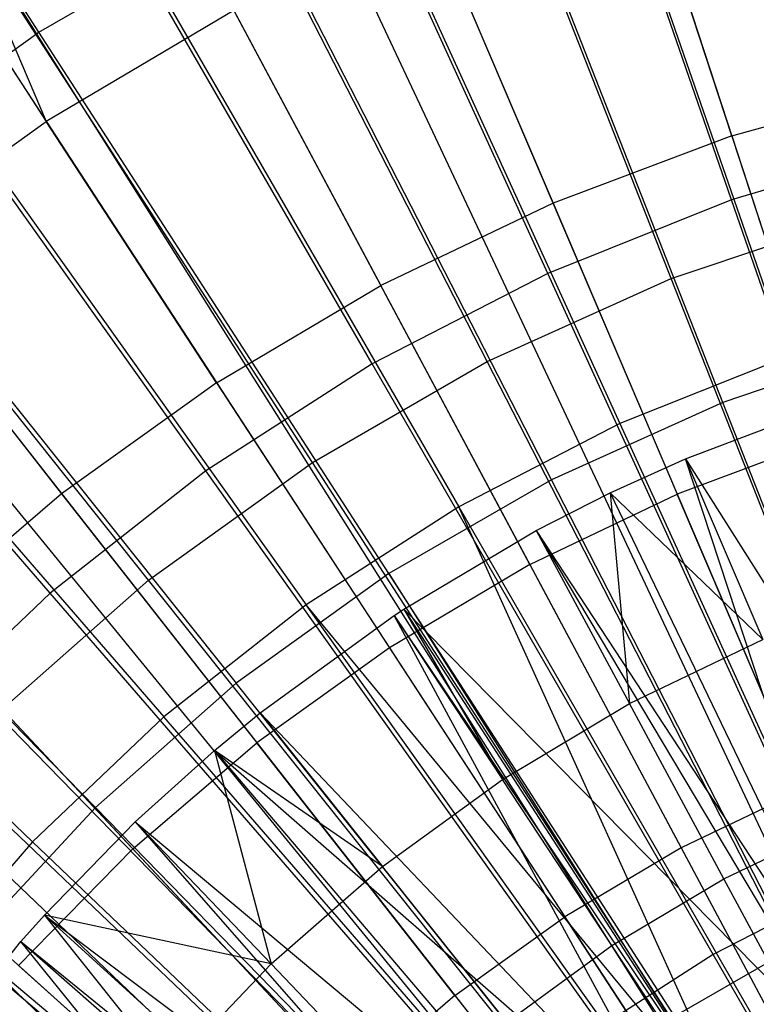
# Model space of a CAD drawing. Extents: x 0.1 to 16.1, y -7.1 to 6.9.
# Tile 60 of 118: x 6.94 to 7.543, y 0.839 to 1.646. Entities that reach past the tile are written whole.
import ezdxf

# ---------------------------------------------------------------- set-up
doc = ezdxf.new("R2010")
doc.units = 0
doc.header["$LTSCALE"] = 2.54
doc.layers.get('0').update_dxf_attribs({"color": 13, "linetype": 'CONTINUOUS'})

# ---------------------------------------------------------------- blocks, each defined once
blk = doc.blocks.new('DROPS_WOOD_A_PM_STL')
at = {"color": 0}
for p, q in [((6.9553, 1.63563, 13.57187), (6.68025, 2.06136, 13.32159)), ((6.9553, 1.63563, 13.57187), (6.68025, 2.06136, 13.32159)), ((7.38109, 1.98486, 13.79768), (7.93866, 0.27894, 14.34856)), ((7.38109, 1.98486, 13.79768), (7.93866, 0.27894, 14.34856)), ((7.47361, 1.43365, 2.58991), (7.28205, 1.92183, 2.80092)), ((7.47361, 1.43365, 2.58991), (7.28205, 1.92183, 2.80092)), ((7.19735, 1.91581, 13.79772), (7.90151, 0.26498, 14.34857)), ((7.19735, 1.91581, 13.79772), (7.90151, 0.26498, 14.34857)), ((7.12356, 1.88276, 13.79773), (7.88659, 0.25829, 14.34857)), ((7.12356, 1.88276, 13.79773), (7.88659, 0.25829, 14.34857)), ((7.32278, 1.3656, 2.58994), (7.08359, 1.83228, 2.80096)), ((7.32278, 1.3656, 2.58994), (7.08359, 1.83228, 2.80096)), ((7.02033, 1.831, 13.79776), (7.86571, 0.24783, 14.34858)), ((7.02033, 1.831, 13.79776), (7.86571, 0.24783, 14.34858)), ((7.51575, 1.33203, 13.77243), (7.32265, 1.82395, 13.57178)), ((7.51575, 1.33203, 13.77243), (7.32265, 1.82395, 13.57178)), ((7.52309, 1.55044, 13.99306), (7.44365, 1.79348, 13.88881)), ((7.52309, 1.55044, 13.99306), (7.44365, 1.79348, 13.88881)), ((6.88054, 1.74979, 13.7978), (6.96134, 1.56243, 13.88893)), ((6.88054, 1.74979, 13.7978), (6.96134, 1.56243, 13.88893)), ((6.88054, 1.74979, 13.7978), (7.83744, 0.2314, 14.34859)), ((6.88054, 1.74979, 13.7978), (7.83744, 0.2314, 14.34859)), ((6.9553, 1.63563, 13.57187), (7.13428, 1.73896, 13.57182)), ((6.9553, 1.63563, 13.57187), (7.13428, 1.73896, 13.57182)), ((7.37541, 1.26871, 13.77246), (7.13428, 1.73896, 13.57182)), ((7.37541, 1.26871, 13.77246), (7.13428, 1.73896, 13.57182)), ((6.85137, 1.7311, 13.79781), (6.96134, 1.56243, 13.88893)), ((6.85137, 1.7311, 13.79781), (6.96134, 1.56243, 13.88893)), ((6.85137, 1.7311, 13.79781), (7.83154, 0.22762, 14.34859)), ((6.85137, 1.7311, 13.79781), (7.83154, 0.22762, 14.34859)), ((7.27635, 1.73061, 13.88884), (7.37668, 1.49542, 13.99309)), ((7.27635, 1.73061, 13.88884), (7.37668, 1.49542, 13.99309)), ((7.17949, 1.28286, 2.58998), (6.89502, 1.72341, 2.80102)), ((7.17949, 1.28286, 2.58998), (6.89502, 1.72341, 2.80102)), ((7.11517, 1.65339, 13.88888), (6.96134, 1.56243, 13.88893)), ((7.11517, 1.65339, 13.88888), (6.96134, 1.56243, 13.88893)), ((7.11517, 1.65339, 13.88888), (7.23562, 1.42785, 13.99313)), ((7.11517, 1.65339, 13.88888), (7.23562, 1.42785, 13.99313)), ((6.78751, 1.51499, 13.57193), (6.9553, 1.63563, 13.57187)), ((6.78751, 1.51499, 13.57193), (6.9553, 1.63563, 13.57187)), ((7.24207, 1.19172, 13.7725), (6.9553, 1.63563, 13.57187)), ((7.24207, 1.19172, 13.7725), (6.9553, 1.63563, 13.57187)), ((6.69176, 1.61684, 13.79787), (7.79927, 0.20452, 14.3486)), ((6.69176, 1.61684, 13.79787), (7.79927, 0.20452, 14.3486)), ((7.04514, 1.18627, 2.59003), (6.71823, 1.59631, 2.80109)), ((7.04514, 1.18627, 2.59003), (6.71823, 1.59631, 2.80109)), ((7.52309, 1.55044, 13.99306), (7.67373, 1.5925, 13.99304)), ((7.52309, 1.55044, 13.99306), (7.67373, 1.5925, 13.99304)), ((6.6557, 1.58796, 13.79789), (7.79197, 0.19868, 14.3486)), ((6.6557, 1.58796, 13.79789), (7.79197, 0.19868, 14.3486)), ((6.81602, 1.4584, 13.88898), (6.96134, 1.56243, 13.88893)), ((6.81602, 1.4584, 13.88898), (6.96134, 1.56243, 13.88893)), ((7.10099, 1.34823, 13.99317), (6.96134, 1.56243, 13.88893)), ((7.10099, 1.34823, 13.99317), (6.96134, 1.56243, 13.88893)), ((7.52309, 1.55044, 13.99306), (7.37668, 1.49542, 13.99309)), ((7.52309, 1.55044, 13.99306), (7.37668, 1.49542, 13.99309)), ((7.52309, 1.55044, 13.99306), (7.60367, 1.30392, 14.08622)), ((7.52309, 1.55044, 13.99306), (7.60367, 1.30392, 14.08622)), ((6.78751, 1.51499, 13.57193), (7.11706, 1.10184, 13.77255)), ((6.78751, 1.51499, 13.57193), (7.11706, 1.10184, 13.77255)), ((7.37668, 1.49542, 13.99309), (7.23562, 1.42785, 13.99313)), ((7.37668, 1.49542, 13.99309), (7.23562, 1.42785, 13.99313)), ((7.37668, 1.49542, 13.99309), (7.47844, 1.25685, 14.08624)), ((7.37668, 1.49542, 13.99309), (7.47844, 1.25685, 14.08624)), ((6.54272, 1.48911, 13.79794), (7.76913, 0.17869, 14.34861)), ((6.54272, 1.48911, 13.79794), (7.76913, 0.17869, 14.34861)), ((7.47361, 1.43365, 2.58991), (7.63046, 1.48635, 2.58988)), ((7.47361, 1.43365, 2.58991), (7.63046, 1.48635, 2.58988)), ((6.81602, 1.4584, 13.88898), (6.97381, 1.25719, 13.99321)), ((6.81602, 1.4584, 13.88898), (6.97381, 1.25719, 13.99321)), ((7.32278, 1.3656, 2.58994), (7.47361, 1.43365, 2.58991)), ((7.32278, 1.3656, 2.58994), (7.47361, 1.43365, 2.58991)), ((7.67167, 0.92892, 2.43005), (7.47361, 1.43365, 2.58991)), ((7.67167, 0.92892, 2.43005), (7.47361, 1.43365, 2.58991)), ((7.10099, 1.34823, 13.99317), (7.23562, 1.42785, 13.99313)), ((7.10099, 1.34823, 13.99317), (7.23562, 1.42785, 13.99313)), ((7.35779, 1.19906, 14.08627), (7.23562, 1.42785, 13.99313)), ((7.35779, 1.19906, 14.08627), (7.23562, 1.42785, 13.99313)), ((6.45245, 1.39973, 13.79798), (7.75087, 0.16061, 14.34862)), ((6.45245, 1.39973, 13.79798), (7.75087, 0.16061, 14.34862)), ((7.6617, 1.38107, 13.7724), (7.51575, 1.33203, 13.77243)), ((7.6617, 1.38107, 13.7724), (7.51575, 1.33203, 13.77243)), ((7.00162, 0.99997, 13.7726), (6.63256, 1.37824, 13.572)), ((7.00162, 0.99997, 13.7726), (6.63256, 1.37824, 13.572)), ((7.17949, 1.28286, 2.58998), (7.32278, 1.3656, 2.58994)), ((7.17949, 1.28286, 2.58998), (7.32278, 1.3656, 2.58994)), ((7.57011, 0.88309, 2.43007), (7.32278, 1.3656, 2.58994)), ((7.57011, 0.88309, 2.43007), (7.32278, 1.3656, 2.58994)), ((6.40538, 1.34887, 13.79801), (7.74135, 0.15033, 14.34863)), ((6.40538, 1.34887, 13.79801), (7.74135, 0.15033, 14.34863)), ((7.10099, 1.34823, 13.99317), (6.97381, 1.25719, 13.99321)), ((7.10099, 1.34823, 13.99317), (6.97381, 1.25719, 13.99321)), ((7.10099, 1.34823, 13.99317), (7.24264, 1.13097, 14.08631)), ((7.10099, 1.34823, 13.99317), (7.24264, 1.13097, 14.08631)), ((7.51575, 1.33203, 13.77243), (7.37541, 1.26871, 13.77246)), ((7.51575, 1.33203, 13.77243), (7.37541, 1.26871, 13.77246)), ((7.71498, 0.82449, 13.92159), (7.51575, 1.33203, 13.77243)), ((7.71498, 0.82449, 13.92159), (7.51575, 1.33203, 13.77243)), ((7.48528, 1.28589, 13.97452), (7.60318, 1.33057, 13.9745)), ((7.48528, 1.28589, 13.97452), (7.60318, 1.33057, 13.9745)), ((7.60367, 1.30392, 14.08622), (7.47844, 1.25685, 14.08624)), ((7.60367, 1.30392, 14.08622), (7.47844, 1.25685, 14.08624)), ((7.42345, 1.2578, 13.97454), (7.48528, 1.28589, 13.97452)), ((7.42345, 1.2578, 13.97454), (7.48528, 1.28589, 13.97452)), ((7.6465, 0.79469, 14.08495), (7.48528, 1.28589, 13.97452)), ((7.6465, 0.79469, 14.08495), (7.48528, 1.28589, 13.97452)), ((7.48528, 1.28589, 13.97452), (7.76517, 0.84274, 14.08493)), ((7.48528, 1.28589, 13.97452), (7.76517, 0.84274, 14.08493)), ((7.48528, 1.28589, 13.97452), (7.54861, 1.13774, 14.0215)), ((7.48528, 1.28589, 13.97452), (7.54861, 1.13774, 14.0215)), ((7.04514, 1.18627, 2.59003), (7.17949, 1.28286, 2.58998)), ((7.04514, 1.18627, 2.59003), (7.17949, 1.28286, 2.58998)), ((7.47361, 0.82738, 2.4301), (7.17949, 1.28286, 2.58998)), ((7.47361, 0.82738, 2.4301), (7.17949, 1.28286, 2.58998)), ((7.37541, 1.26871, 13.77246), (7.24207, 1.19172, 13.7725)), ((7.37541, 1.26871, 13.77246), (7.24207, 1.19172, 13.7725)), ((7.62419, 0.78352, 13.92161), (7.37541, 1.26871, 13.77246)), ((7.62419, 0.78352, 13.92161), (7.37541, 1.26871, 13.77246)), ((6.97381, 1.25719, 13.99321), (6.85505, 1.15541, 13.99327)), ((6.97381, 1.25719, 13.99321), (6.85505, 1.15541, 13.99327)), ((6.97381, 1.25719, 13.99321), (7.13386, 1.0531, 14.08635)), ((6.97381, 1.25719, 13.99321), (7.13386, 1.0531, 14.08635)), ((7.35779, 1.19906, 14.08627), (7.47844, 1.25685, 14.08624)), ((7.35779, 1.19906, 14.08627), (7.47844, 1.25685, 14.08624)), ((7.36294, 1.22697, 13.97455), (7.42345, 1.2578, 13.97454)), ((7.36294, 1.22697, 13.97455), (7.42345, 1.2578, 13.97454)), ((7.42345, 1.2578, 13.97454), (7.6465, 0.79469, 14.08495)), ((7.42345, 1.2578, 13.97454), (7.6465, 0.79469, 14.08495)), ((7.54861, 1.13774, 14.0215), (7.42345, 1.2578, 13.97454)), ((7.42345, 1.2578, 13.97454), (7.4393, 1.0851, 14.02153)), ((7.54861, 1.13774, 14.0215), (7.42345, 1.2578, 13.97454)), ((7.42345, 1.2578, 13.97454), (7.4393, 1.0851, 14.02153)), ((7.58173, 1.01469, 14.16837), (7.47844, 1.25685, 14.08624)), ((7.58173, 1.01469, 14.16837), (7.47844, 1.25685, 14.08624)), ((7.2545, 1.16265, 13.97459), (7.36294, 1.22697, 13.97455)), ((7.2545, 1.16265, 13.97459), (7.36294, 1.22697, 13.97455)), ((7.36294, 1.22697, 13.97455), (7.62641, 0.78474, 14.08496)), ((7.36294, 1.22697, 13.97455), (7.4393, 1.0851, 14.02153)), ((7.36294, 1.22697, 13.97455), (7.62641, 0.78474, 14.08496)), ((7.36294, 1.22697, 13.97455), (7.6465, 0.79469, 14.08495)), ((7.36294, 1.22697, 13.97455), (7.6465, 0.79469, 14.08495)), ((7.36294, 1.22697, 13.97455), (7.4393, 1.0851, 14.02153)), ((7.35779, 1.19906, 14.08627), (7.24264, 1.13097, 14.08631)), ((7.35779, 1.19906, 14.08627), (7.24264, 1.13097, 14.08631)), ((7.35779, 1.19906, 14.08627), (7.4818, 0.96682, 14.16839)), ((7.35779, 1.19906, 14.08627), (7.4818, 0.96682, 14.16839)), ((7.24207, 1.19172, 13.7725), (7.11706, 1.10184, 13.77255)), ((7.24207, 1.19172, 13.7725), (7.11706, 1.10184, 13.77255)), ((7.24207, 1.19172, 13.7725), (7.53353, 0.73086, 13.92164)), ((7.53793, 0.73372, 13.92164), (7.24207, 1.19172, 13.7725)), ((7.53793, 0.73372, 13.92164), (7.24207, 1.19172, 13.7725)), ((7.24207, 1.19172, 13.7725), (7.53353, 0.73086, 13.92164)), ((6.92107, 1.07678, 2.59009), (7.04514, 1.18627, 2.59003)), ((6.92107, 1.07678, 2.59009), (7.04514, 1.18627, 2.59003)), ((7.38315, 0.76234, 2.43014), (7.04514, 1.18627, 2.59003)), ((7.38315, 0.76234, 2.43014), (7.04514, 1.18627, 2.59003)), ((7.24639, 1.15733, 13.97459), (7.2545, 1.16265, 13.97459)), ((7.24639, 1.15733, 13.97459), (7.2545, 1.16265, 13.97459)), ((7.2545, 1.16265, 13.97459), (7.53353, 0.73095, 14.08499)), ((7.2545, 1.16265, 13.97459), (7.53353, 0.73095, 14.08499)), ((7.2545, 1.16265, 13.97459), (7.62641, 0.78474, 14.08496)), ((7.2545, 1.16265, 13.97459), (7.62641, 0.78474, 14.08496)), ((7.2545, 1.16265, 13.97459), (7.33515, 1.02288, 14.02156)), ((7.2545, 1.16265, 13.97459), (7.33515, 1.02288, 14.02156)), ((7.03228, 0.96604, 14.08639), (6.85505, 1.15541, 13.99327)), ((7.03228, 0.96604, 14.08639), (6.85505, 1.15541, 13.99327)), ((7.13654, 1.07752, 13.97463), (7.24639, 1.15733, 13.97459)), ((7.13654, 1.07752, 13.97463), (7.24639, 1.15733, 13.97459)), ((7.24639, 1.15733, 13.97459), (7.53353, 0.73095, 14.08499)), ((7.24639, 1.15733, 13.97459), (7.33515, 1.02288, 14.02156)), ((7.49273, 0.70282, 14.085), (7.24639, 1.15733, 13.97459)), ((7.24639, 1.15733, 13.97459), (7.53353, 0.73095, 14.08499)), ((7.49273, 0.70282, 14.085), (7.24639, 1.15733, 13.97459)), ((7.24639, 1.15733, 13.97459), (7.33515, 1.02288, 14.02156)), ((7.24264, 1.13097, 14.08631), (7.13386, 1.0531, 14.08635)), ((7.24264, 1.13097, 14.08631), (7.13386, 1.0531, 14.08635)), ((7.24264, 1.13097, 14.08631), (7.38643, 0.91042, 14.16842)), ((7.24264, 1.13097, 14.08631), (7.38643, 0.91042, 14.16842)), ((7.4393, 1.0851, 14.02153), (7.54861, 1.13774, 14.0215)), ((7.4393, 1.0851, 14.02153), (7.54861, 1.13774, 14.0215)), ((7.00162, 0.99997, 13.7726), (7.11706, 1.10184, 13.77255)), ((7.00162, 0.99997, 13.7726), (7.11706, 1.10184, 13.77255)), ((7.45706, 0.67558, 13.92167), (7.11706, 1.10184, 13.77255)), ((7.45706, 0.67558, 13.92167), (7.11706, 1.10184, 13.77255)), ((7.33515, 1.02288, 14.02156), (7.4393, 1.0851, 14.02153)), ((7.33515, 1.02288, 14.02156), (7.4393, 1.0851, 14.02153)), ((7.51658, 0.94152, 14.0603), (7.4393, 1.0851, 14.02153)), ((7.51658, 0.94152, 14.0603), (7.4393, 1.0851, 14.02153)), ((7.2996, 0.68861, 2.43017), (6.92107, 1.07678, 2.59009)), ((7.2996, 0.68861, 2.43017), (6.92107, 1.07678, 2.59009)), ((7.09911, 1.04668, 13.97465), (7.13654, 1.07752, 13.97463)), ((7.09911, 1.04668, 13.97465), (7.13654, 1.07752, 13.97463)), ((7.13654, 1.07752, 13.97463), (7.49273, 0.70282, 14.085)), ((7.13654, 1.07752, 13.97463), (7.49273, 0.70282, 14.085)), ((7.13654, 1.07752, 13.97463), (7.237, 0.95157, 14.0216)), ((7.13654, 1.07752, 13.97463), (7.237, 0.95157, 14.0216)), ((7.03228, 0.96604, 14.08639), (7.13386, 1.0531, 14.08635)), ((7.03228, 0.96604, 14.08639), (7.13386, 1.0531, 14.08635)), ((7.29632, 0.84592, 14.16845), (7.13386, 1.0531, 14.08635)), ((7.29632, 0.84592, 14.16845), (7.13386, 1.0531, 14.08635)), ((7.03429, 0.98819, 13.97468), (7.09911, 1.04668, 13.97465)), ((7.03429, 0.98819, 13.97468), (7.09911, 1.04668, 13.97465)), ((7.09911, 1.04668, 13.97465), (7.43234, 0.65529, 14.08503)), ((7.09911, 1.04668, 13.97465), (7.14564, 0.87175, 14.02164)), ((7.09911, 1.04668, 13.97465), (7.49273, 0.70282, 14.085)), ((7.09911, 1.04668, 13.97465), (7.43234, 0.65529, 14.08503)), ((7.09911, 1.04668, 13.97465), (7.49273, 0.70282, 14.085)), ((7.237, 0.95157, 14.0216), (7.09911, 1.04668, 13.97465)), ((7.237, 0.95157, 14.0216), (7.09911, 1.04668, 13.97465)), ((7.09911, 1.04668, 13.97465), (7.14564, 0.87175, 14.02164)), ((7.237, 0.95157, 14.0216), (7.33515, 1.02288, 14.02156)), ((7.237, 0.95157, 14.0216), (7.33515, 1.02288, 14.02156)), ((7.42499, 0.8868, 14.06033), (7.33515, 1.02288, 14.02156)), ((7.42499, 0.8868, 14.06033), (7.33515, 1.02288, 14.02156)), ((7.58173, 1.01469, 14.16837), (7.4818, 0.96682, 14.16839)), ((7.58173, 1.01469, 14.16837), (7.4818, 0.96682, 14.16839)), ((6.89689, 0.8871, 13.77266), (7.00162, 0.99997, 13.7726)), ((6.89689, 0.8871, 13.77266), (7.00162, 0.99997, 13.7726)), ((7.38238, 0.60967, 13.9217), (7.00162, 0.99997, 13.7726)), ((7.38238, 0.60967, 13.9217), (7.00162, 0.99997, 13.7726)), ((6.95982, 0.91178, 13.97472), (7.03429, 0.98819, 13.97468)), ((6.95982, 0.91178, 13.97472), (7.03429, 0.98819, 13.97468)), ((7.03429, 0.98819, 13.97468), (7.37352, 0.601, 14.08505)), ((7.03429, 0.98819, 13.97468), (7.14564, 0.87175, 14.02164)), ((7.03429, 0.98819, 13.97468), (7.43234, 0.65529, 14.08503)), ((7.03429, 0.98819, 13.97468), (7.37352, 0.601, 14.08505)), ((7.03429, 0.98819, 13.97468), (7.43234, 0.65529, 14.08503)), ((7.03429, 0.98819, 13.97468), (7.14564, 0.87175, 14.02164)), ((7.51658, 0.94152, 14.0603), (7.6127, 0.98781, 14.06028)), ((7.51658, 0.94152, 14.0603), (7.6127, 0.98781, 14.06028)), ((7.03228, 0.96604, 14.08639), (6.93868, 0.87047, 14.08644)), ((7.03228, 0.96604, 14.08639), (6.93868, 0.87047, 14.08644)), ((7.03228, 0.96604, 14.08639), (7.21219, 0.77381, 14.16849)), ((7.03228, 0.96604, 14.08639), (7.21219, 0.77381, 14.16849)), ((7.4818, 0.96682, 14.16839), (7.38643, 0.91042, 14.16842)), ((7.4818, 0.96682, 14.16839), (7.38643, 0.91042, 14.16842)), ((7.4818, 0.96682, 14.16839), (7.60777, 0.7309, 14.23952)), ((7.4818, 0.96682, 14.16839), (7.60777, 0.7309, 14.23952)), ((7.22382, 0.60693, 2.43022), (6.80852, 0.95549, 2.59015)), ((7.22382, 0.60693, 2.43022), (6.80852, 0.95549, 2.59015)), ((7.14564, 0.87175, 14.02164), (7.237, 0.95157, 14.0216)), ((7.14564, 0.87175, 14.02164), (7.237, 0.95157, 14.0216)), ((7.33868, 0.82409, 14.06036), (7.237, 0.95157, 14.0216)), ((7.33868, 0.82409, 14.06036), (7.237, 0.95157, 14.0216)), ((7.42499, 0.8868, 14.06033), (7.51658, 0.94152, 14.0603)), ((7.42499, 0.8868, 14.06033), (7.51658, 0.94152, 14.0603)), ((7.59068, 0.80384, 14.08948), (7.51658, 0.94152, 14.0603)), ((7.59068, 0.80384, 14.08948), (7.51658, 0.94152, 14.0603)), ((6.94046, 0.89005, 13.97473), (6.95982, 0.91178, 13.97472)), ((6.94046, 0.89005, 13.97473), (6.95982, 0.91178, 13.97472)), ((6.95982, 0.91178, 13.97472), (7.37352, 0.601, 14.08505)), ((7.14564, 0.87175, 14.02164), (6.95982, 0.91178, 13.97472)), ((6.95982, 0.91178, 13.97472), (7.34037, 0.56623, 14.08507)), ((6.95982, 0.91178, 13.97472), (7.34037, 0.56623, 14.08507)), ((6.95982, 0.91178, 13.97472), (7.37352, 0.601, 14.08505)), ((6.95982, 0.91178, 13.97472), (7.0618, 0.78406, 14.02168)), ((7.14564, 0.87175, 14.02164), (6.95982, 0.91178, 13.97472)), ((6.95982, 0.91178, 13.97472), (7.0618, 0.78406, 14.02168)), ((7.29632, 0.84592, 14.16845), (7.38643, 0.91042, 14.16842)), ((7.29632, 0.84592, 14.16845), (7.38643, 0.91042, 14.16842)), ((7.53248, 0.68638, 14.23954), (7.38643, 0.91042, 14.16842)), ((7.53248, 0.68638, 14.23954), (7.38643, 0.91042, 14.16842)), ((6.8558, 0.78389, 13.97478), (6.94046, 0.89005, 13.97473)), ((6.8558, 0.78389, 13.97478), (6.94046, 0.89005, 13.97473)), ((7.2717, 0.48179, 14.08511), (6.94046, 0.89005, 13.97473)), ((6.94046, 0.89005, 13.97473), (7.34037, 0.56623, 14.08507)), ((7.2717, 0.48179, 14.08511), (6.94046, 0.89005, 13.97473)), ((6.94046, 0.89005, 13.97473), (7.34037, 0.56623, 14.08507)), ((6.94046, 0.89005, 13.97473), (7.0618, 0.78406, 14.02168)), ((6.94046, 0.89005, 13.97473), (7.0618, 0.78406, 14.02168)), ((7.29156, 0.50811, 13.92175), (6.89689, 0.8871, 13.77266)), ((7.31463, 0.53666, 13.92174), (6.89689, 0.8871, 13.77266)), ((7.29156, 0.50811, 13.92175), (6.89689, 0.8871, 13.77266)), ((7.31463, 0.53666, 13.92174), (6.89689, 0.8871, 13.77266)), ((7.33868, 0.82409, 14.06036), (7.42499, 0.8868, 14.06033)), ((7.33868, 0.82409, 14.06036), (7.42499, 0.8868, 14.06033)), ((7.51114, 0.75631, 14.08951), (7.42499, 0.8868, 14.06033)), ((7.51114, 0.75631, 14.08951), (7.42499, 0.8868, 14.06033)), ((7.47361, 0.82738, 2.4301), (7.57011, 0.88309, 2.43007)), ((7.47361, 0.82738, 2.4301), (7.57011, 0.88309, 2.43007)), ((7.0618, 0.78406, 14.02168), (7.14564, 0.87175, 14.02164)), ((7.0618, 0.78406, 14.02168), (7.14564, 0.87175, 14.02164)), ((7.25834, 0.7539, 14.0604), (7.14564, 0.87175, 14.02164)), ((7.25834, 0.7539, 14.0604), (7.14564, 0.87175, 14.02164)), ((7.13466, 0.69465, 14.16853), (6.93868, 0.87047, 14.08644)), ((7.13466, 0.69465, 14.16853), (6.93868, 0.87047, 14.08644)), ((7.29632, 0.84592, 14.16845), (7.21219, 0.77381, 14.16849)), ((7.29632, 0.84592, 14.16845), (7.21219, 0.77381, 14.16849)), ((7.29632, 0.84592, 14.16845), (7.46135, 0.63546, 14.23957)), ((7.29632, 0.84592, 14.16845), (7.46135, 0.63546, 14.23957))]:
    blk.add_line(p, q, dxfattribs=at)

msp = doc.modelspace()

# ---------------------------------------------------------------- linework, layer by layer
at = {"color": 0}
for p, q in [((7.52292, 1.49809, 2.4152), (7.34522, 2.01161, 2.60456)), ((7.52292, 1.49809, 2.4152), (7.34522, 2.01161, 2.60456)), ((7.37244, 1.43784, 2.41523), (7.14674, 1.93215, 2.6046)), ((7.37244, 1.43784, 2.41523), (7.14674, 1.93215, 2.6046)), ((7.39018, 1.88746, 13.78525), (7.56935, 1.36987, 13.96173)), ((7.39018, 1.88746, 13.78525), (7.56935, 1.36987, 13.96173)), ((7.22837, 1.36357, 2.41526), (6.95672, 1.83419, 2.60465)), ((7.22837, 1.36357, 2.41526), (6.95672, 1.83419, 2.60465)), ((7.20385, 1.81286, 13.78529), (7.43142, 1.31465, 13.96176)), ((7.20385, 1.81286, 13.78529), (7.43142, 1.31465, 13.96176)), ((7.02545, 1.72089, 13.78534), (7.29936, 1.24657, 13.9618)), ((7.02545, 1.72089, 13.78534), (7.29936, 1.24657, 13.9618)), ((7.09201, 1.27594, 2.41531), (6.77686, 1.7186, 2.60471)), ((7.09201, 1.27594, 2.41531), (6.77686, 1.7186, 2.60471)), ((6.85661, 1.61238, 13.7854), (7.17437, 1.16624, 13.96184)), ((6.85661, 1.61238, 13.7854), (7.17437, 1.16624, 13.96184)), ((6.9646, 1.17574, 2.41536), (6.60881, 1.58644, 2.60478)), ((6.9646, 1.17574, 2.41536), (6.60881, 1.58644, 2.60478)), ((7.67844, 1.54375, 2.41517), (7.52292, 1.49809, 2.4152)), ((7.67844, 1.54375, 2.41517), (7.52292, 1.49809, 2.4152)), ((7.52292, 1.49809, 2.4152), (7.37244, 1.43784, 2.41523)), ((7.52292, 1.49809, 2.4152), (7.37244, 1.43784, 2.41523)), ((7.70574, 0.96979, 2.27876), (7.52292, 1.49809, 2.4152)), ((7.70574, 0.96979, 2.27876), (7.52292, 1.49809, 2.4152)), ((6.69884, 1.48831, 13.78546), (7.05758, 1.0744, 13.96189)), ((6.69884, 1.48831, 13.78546), (7.05758, 1.0744, 13.96189)), ((7.37244, 1.43784, 2.41523), (7.22837, 1.36357, 2.41526)), ((7.37244, 1.43784, 2.41523), (7.22837, 1.36357, 2.41526)), ((7.60465, 0.92931, 2.27878), (7.37244, 1.43784, 2.41523)), ((7.60465, 0.92931, 2.27878), (7.37244, 1.43784, 2.41523)), ((7.56935, 1.36987, 13.96173), (7.43142, 1.31465, 13.96176)), ((7.56935, 1.36987, 13.96173), (7.43142, 1.31465, 13.96176)), ((7.22837, 1.36357, 2.41526), (7.09201, 1.27594, 2.41531)), ((7.22837, 1.36357, 2.41526), (7.09201, 1.27594, 2.41531)), ((7.50786, 0.87942, 2.27881), (7.22837, 1.36357, 2.41526)), ((7.50786, 0.87942, 2.27881), (7.22837, 1.36357, 2.41526)), ((6.55358, 1.3498, 13.78553), (6.95004, 0.97187, 13.96194)), ((6.55358, 1.3498, 13.78553), (6.95004, 0.97187, 13.96194)), ((7.43142, 1.31465, 13.96176), (7.29936, 1.24657, 13.9618)), ((7.43142, 1.31465, 13.96176), (7.29936, 1.24657, 13.9618)), ((7.43142, 1.31465, 13.96176), (7.66495, 0.80335, 14.08495)), ((7.43142, 1.31465, 13.96176), (7.66495, 0.80335, 14.08495)), ((7.09201, 1.27594, 2.41531), (6.9646, 1.17574, 2.41536)), ((7.09201, 1.27594, 2.41531), (6.9646, 1.17574, 2.41536)), ((7.41625, 0.82054, 2.27884), (7.09201, 1.27594, 2.41531)), ((7.41625, 0.82054, 2.27884), (7.09201, 1.27594, 2.41531)), ((7.29936, 1.24657, 13.9618), (7.17437, 1.16624, 13.96184)), ((7.29936, 1.24657, 13.9618), (7.17437, 1.16624, 13.96184)), ((7.53353, 0.73095, 14.08499), (7.29936, 1.24657, 13.9618)), ((7.29936, 1.24657, 13.9618), (7.58044, 0.75978, 14.08497)), ((7.53353, 0.73095, 14.08499), (7.29936, 1.24657, 13.9618)), ((7.29936, 1.24657, 13.9618), (7.58044, 0.75978, 14.08497)), ((6.9646, 1.17574, 2.41536), (6.84729, 1.06389, 2.41542)), ((6.9646, 1.17574, 2.41536), (6.84729, 1.06389, 2.41542)), ((7.33065, 0.75323, 2.27887), (6.9646, 1.17574, 2.41536)), ((7.33065, 0.75323, 2.27887), (6.9646, 1.17574, 2.41536)), ((7.17437, 1.16624, 13.96184), (7.05758, 1.0744, 13.96189)), ((7.17437, 1.16624, 13.96184), (7.05758, 1.0744, 13.96189)), ((7.50045, 0.70838, 14.085), (7.17437, 1.16624, 13.96184)), ((7.53353, 0.73095, 14.08499), (7.17437, 1.16624, 13.96184)), ((7.53353, 0.73095, 14.08499), (7.17437, 1.16624, 13.96184)), ((7.50045, 0.70838, 14.085), (7.17437, 1.16624, 13.96184)), ((7.05758, 1.0744, 13.96189), (6.95004, 0.97187, 13.96194)), ((7.05758, 1.0744, 13.96189), (6.95004, 0.97187, 13.96194)), ((7.42572, 0.6496, 14.08503), (7.05758, 1.0744, 13.96189)), ((7.42572, 0.6496, 14.08503), (7.05758, 1.0744, 13.96189)), ((7.25184, 0.67808, 2.27891), (6.84729, 1.06389, 2.41542)), ((7.25184, 0.67808, 2.27891), (6.84729, 1.06389, 2.41542)), ((6.95004, 0.97187, 13.96194), (6.85275, 0.85958, 13.962)), ((6.95004, 0.97187, 13.96194), (6.85275, 0.85958, 13.962)), ((7.3569, 0.58399, 14.08506), (6.95004, 0.97187, 13.96194)), ((7.3569, 0.58399, 14.08506), (6.95004, 0.97187, 13.96194)), ((7.60465, 0.92931, 2.27878), (7.50786, 0.87942, 2.27881)), ((7.60465, 0.92931, 2.27878), (7.50786, 0.87942, 2.27881)), ((7.50786, 0.87942, 2.27881), (7.41625, 0.82054, 2.27884)), ((7.50786, 0.87942, 2.27881), (7.41625, 0.82054, 2.27884)), ((7.79261, 0.38617, 2.19653), (7.50786, 0.87942, 2.27881)), ((7.79261, 0.38617, 2.19653), (7.50786, 0.87942, 2.27881))]:
    msp.add_line(p, q, dxfattribs=at)

# ---------------------------------------------------------------- block references
msp.add_blockref('DROPS_WOOD_A_PM_STL', (0, 0), dxfattribs=at)

doc.saveas('drawing.dxf')
